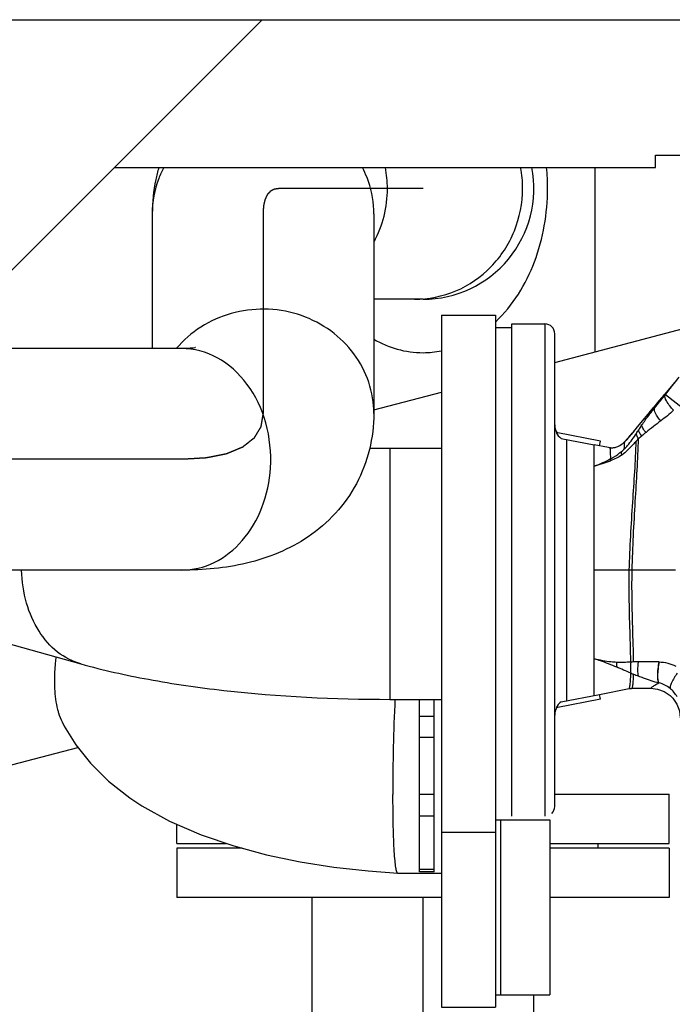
# Model space of a CAD drawing. Header units: millimetres. Extents: x 0 to 1189, y 0 to 841.
# Tile 33 of 166: x 498 to 509, y 290 to 306. Entities that reach past the tile are written whole.
import ezdxf

# ---------------------------------------------------------------- set-up
doc = ezdxf.new("R2010")
doc.units = ezdxf.units.MM
doc.header["$LTSCALE"] = 65.395
doc.linetypes.add('CENTER', pattern=[0.6, 0.375, -0.075, 0.075, -0.075])
for name, color, linetype in [('0006_725700_27_ABL983', 7, 'CONTINUOUS'), ('0006_725700_27_T2_PBL985', 7, 'CONTINUOUS'), ('0006_725700_27_T3_ABL984', 7, 'CONTINUOUS'), ('1907_060000_TLKGS_KGS_V_ABL933', 7, 'CONTINUOUS'), ('1907_062000_TLKGS_KGS_TL_V_ABL1134', 7, 'CONTINUOUS'), ('1907_153200_52_ABL1126', 7, 'CONTINUOUS'), ('1907_153200_52_T1_PBL1146', 7, 'CONTINUOUS'), ('1907_153200_83_ABL1034', 7, 'CONTINUOUS'), ('1907_153200_83_T5_PBL1250', 7, 'CONTINUOUS'), ('1907_723600_04_SIMPLE1_T1_X_PBL1138', 7, 'CONTINUOUS'), ('1907_723600_04_SIMPLE1_X_ABL1137', 7, 'CONTINUOUS'), ('1907_833000_31_SIMPLE1_C#AF0_ABL981', 7, 'CONTINUOUS'), ('1907_833000_31_SIMPLE1_T2_C_PBL982', 7, 'CONTINUOUS'), ('1907_833000_31_SIMPLE1_T3_C_PBL1142', 7, 'CONTINUOUS'), ('1907_833000_31_SIMPLE1_T7_C_PBL1123', 7, 'CONTINUOUS'), ('1907_833000_31_SIMPLE1_T7_C_PBL1128', 7, 'CONTINUOUS'), ('1997_000000_TLKGS_MARKETING_ABL917', 7, 'CONTINUOUS'), ('1997_030000_TLKGS_V_ABL918', 7, 'CONTINUOUS'), ('1997_800000_TLKGS_V_ABL980', 7, 'CONTINUOUS'), ('80ND40-DIN2690-MAK_PBL1253', 7, 'CONTINUOUS'), ('9M32C_GENSET_KPL_VERROHRUNG_ABL876', 7, 'CONTINUOUS'), ('EN1092-1-01A-DN80-PN16_PBL1125', 7, 'CONTINUOUS'), ('EN1092-1-01A-DN80-PN16_PBL1127', 7, 'CONTINUOUS'), ('EN1092-1-05A-DN80-PN16_PBL1124', 7, 'CONTINUOUS'), ('links_21_VBL869', 7, 'CONTINUOUS'), ('T-STUECK-S-139_7X4-88_9X3_2_PBL1252', 7, 'CONTINUOUS')]:
    doc.layers.add(name, color=color, linetype=linetype)

# ---------------------------------------------------------------- blocks, each defined once
blk = doc.blocks.new('0006_725700_27_T2_PBL985', base_point=(511.518, 297.016))
at = {"layer": '0006_725700_27_T2_PBL985', "color": 7, "linetype": 'Continuous'}
for p, q in [((506.11, 301.016), (506.645, 301.016)), ((506.11, 293.016), (506.11, 301.016)), ((506.805, 293.176), (506.805, 300.856)), ((508.751, 300.064), (508.589, 299.871)), ((508.541, 299.814), (508.466, 299.726)), ((508.591, 299.873), (508.533, 299.805)), ((508.412, 299.663), (508.335, 299.573)), ((508.47, 299.73), (508.409, 299.659)), ((508.313, 299.546), (508.256, 299.478)), ((508.355, 299.595), (508.294, 299.523)), ((508.258, 299.481), (508.118, 299.311)), ((507.546, 299.113), (506.826, 299.253)), ((508.002, 299.171), (507.969, 299.133)), ((508.027, 299.201), (507.992, 299.16)), ((508.059, 299.239), (508.012, 299.184)), ((508.093, 299.28), (508.045, 299.222)), ((508.129, 299.324), (508.079, 299.264)), ((506.912, 299.155), (507.445, 299.051)), ((506.999, 294.894), (506.999, 299.138)), ((507.68, 299.006), (507.445, 299.051)), ((507.445, 298.703), (507.445, 299.051)), ((507.531, 299.035), (507.546, 299.113)), ((507.882, 299.049), (507.863, 299.037)), ((507.933, 299.092), (507.93, 299.09)), ((507.945, 299.106), (507.932, 299.092)), ((507.969, 299.133), (507.945, 299.106)), ((507.986, 299.153), (507.971, 299.136)), ((507.699, 299.002), (507.679, 299.006)), ((507.7, 299.002), (507.692, 299.004)), ((507.7, 299.002), (507.699, 299.002)), ((507.702, 299.002), (507.7, 299.002)), ((507.702, 299.002), (507.7, 299.002)), ((507.445, 297.016), (507.445, 298.703)), ((507.445, 295.576), (507.445, 297.016)), ((507.445, 294.98), (507.445, 295.576)), ((507.531, 294.997), (508.017, 295.091)), ((508.063, 295.096), (508.365, 295.096)), ((507.546, 294.918), (506.826, 294.778)), ((506.912, 294.877), (507.531, 294.997)), ((507.546, 294.918), (507.531, 294.997))]:
    blk.add_line(p, q, dxfattribs=at)
at = {"layer": '0006_725700_27_T2_PBL985', "color": 9, "linetype": 'Continuous'}
for p, q in [((506.645, 301.016), (506.645, 293.016)), ((508.604, 299.867), (508.95, 299.597)), ((508.017, 297.016), (507.445, 297.016)), ((508.063, 297.016), (508.017, 297.016)), ((508.765, 297.016), (508.063, 297.016)), ((507.445, 295.576), (507.452, 295.575)), ((507.807, 295.443), (507.807, 295.442)), ((508.041, 295.343), (508.041, 295.343))]:
    blk.add_line(p, q, dxfattribs=at)
at = {"layer": '0006_725700_27_T2_PBL985', "color": 7, "linetype": 'Continuous'}
for points in [[(508.444, 299.699), (508.438, 299.693), (508.432, 299.686)], [(507.933, 299.092), (507.93, 299.09), (507.922, 299.082), (507.911, 299.072), (507.898, 299.061), (507.882, 299.049), (507.863, 299.037), (507.844, 299.028), (507.826, 299.02), (507.81, 299.014), (507.794, 299.009), (507.78, 299.005), (507.766, 299.003), (507.754, 299.001), (507.742, 299), (507.731, 299), (507.721, 299), (507.711, 299.001)], [(507.93, 299.09), (507.922, 299.082), (507.911, 299.072), (507.898, 299.061)], [(507.971, 299.136), (507.958, 299.12), (507.944, 299.105)], [(507.754, 299.001), (507.742, 299), (507.731, 299), (507.721, 299), (507.711, 299.001), (507.702, 299.002)], [(508.017, 295.091), (508.03, 295.094), (508.05, 295.095), (508.063, 295.096)], [(508.365, 295.096), (508.474, 295.083), (508.584, 295.043), (508.681, 294.977), (508.723, 294.936), (508.789, 294.84), (508.831, 294.731), (508.845, 294.616)]]:
    blk.add_lwpolyline(points, dxfattribs=at)
for centre, radius, start, end in [((506.645, 300.856), 0.16, 0, 90), ((507.045, 299.374), 0.24, 180, 210.8825), ((507.045, 294.658), 0.24, 149.1183, 180), ((506.645, 293.176), 0.16, 315.0229, 360)]:
    blk.add_arc(centre, radius, start, end, dxfattribs=at)
at = {"layer": '0006_725700_27_T2_PBL985', "color": 9, "linetype": 'Continuous'}
for centre, radius, start, end in [((500.441, 304.242), 9.176, 326.9435, 327.3711), ((507.354, 299.589), 0.839, 309.819, 314.385), ((508.187, 292.702), 2.823, 90.5114, 92.036), ((508.326, 279.399), 16.126, 89.388, 90.5821), ((508.491, 294.815), 0.709, 89.0827, 89.4072), ((509.092, 297.956), 2.817, 248.0931, 249.0983), ((510.337, 301.202), 6.293, 249.0535, 249.7861), ((508.408, 294.785), 0.409, 76.9879, 77.2571)]:
    blk.add_arc(centre, radius, start, end, dxfattribs=at)
for points in [[(508.604, 299.867), (508.678, 299.963), (508.752, 300.058), (508.827, 300.153)], [(508.737, 299.614), (508.672, 299.552), (508.6, 299.496), (508.529, 299.441)], [(508.529, 299.441), (508.448, 299.378), (508.366, 299.318), (508.288, 299.253)], [(508.166, 299.151), (508.183, 299.167), (508.2, 299.182), (508.218, 299.197)], [(508.288, 299.253), (508.264, 299.235), (508.241, 299.216), (508.218, 299.197)], [(508.129, 299.112), (508.141, 299.125), (508.153, 299.138), (508.166, 299.151)], [(507.895, 298.886), (507.839, 298.847), (507.775, 298.818), (507.711, 298.793)], [(507.712, 298.823), (507.627, 298.774), (507.537, 298.736), (507.446, 298.703)], [(507.446, 298.703), (507.534, 298.733), (507.624, 298.76), (507.711, 298.793)], [(507.711, 298.793), (507.711, 298.803), (507.711, 298.813), (507.712, 298.823)], [(508.041, 295.521), (507.963, 295.516), (507.885, 295.514), (507.807, 295.517)], [(508.087, 295.523), (508.072, 295.522), (508.056, 295.522), (508.041, 295.521)], [(508.502, 295.524), (508.594, 295.522), (508.689, 295.499), (508.77, 295.455)], [(508.041, 295.343), (507.963, 295.375), (507.885, 295.409), (507.807, 295.442)], [(508.681, 295.093), (508.629, 295.136), (508.565, 295.168), (508.5, 295.183)], [(508.792, 294.958), (508.764, 295.009), (508.726, 295.056), (508.681, 295.093)]]:
    blk.add_open_spline(points, degree=3, dxfattribs=at)
for points, knots in [([(508.43, 299.653), (508.445, 299.671), (508.503, 299.743), (508.561, 299.814), (508.604, 299.867)], [0, 0, 0, 0, 0.258261, 1, 1, 1, 1]), ([(508.737, 299.614), (508.693, 299.66), (508.633, 299.727), (508.585, 299.839), (508.604, 299.867)], [0, 0, 0, 0, 0.655036, 1, 1, 1, 1]), ([(508.222, 299.375), (508.239, 299.401), (508.305, 299.496), (508.377, 299.587), (508.43, 299.653)], [0, 0, 0, 0, 0.264755, 1, 1, 1, 1]), ([(508.529, 299.441), (508.495, 299.48), (508.449, 299.539), (508.417, 299.627), (508.43, 299.653)], [0, 0, 0, 0, 0.642545, 1, 1, 1, 1]), ([(508.17, 299.294), (508.174, 299.301), (508.191, 299.328), (508.208, 299.355), (508.222, 299.375)], [0, 0, 0, 0, 0.23693, 1, 1, 1, 1]), ([(508.288, 299.253), (508.268, 299.275), (508.24, 299.311), (508.219, 299.358), (508.222, 299.375)], [0, 0, 0, 0, 0.627214, 1, 1, 1, 1]), ([(507.94, 298.99), (507.957, 299.006), (508.028, 299.082), (508.088, 299.169), (508.132, 299.237)], [0, 0, 0, 0, 0.220303, 1, 1, 1, 1]), ([(508.166, 299.151), (508.16, 299.159), (508.144, 299.185), (508.13, 299.216), (508.132, 299.237)], [0, 0, 0, 0, 0.319941, 1, 1, 1, 1]), ([(508.218, 299.197), (508.203, 299.215), (508.182, 299.244), (508.168, 299.28), (508.17, 299.294)], [0, 0, 0, 0, 0.610409, 1, 1, 1, 1]), ([(508.129, 299.112), (508.11, 299.093), (508.038, 299.012), (507.963, 298.932), (507.895, 298.886)], [0, 0, 0, 0, 0.245812, 1, 1, 1, 1]), ([(507.94, 298.99), (507.941, 299.009), (507.94, 299.044), (507.942, 299.066), (507.936, 299.096), (507.933, 299.092)], [0, 0, 0, 0, 0.552274, 0.859149, 1, 1, 1, 1]), ([(508.017, 297.016), (508.026, 297.385), (508.069, 298.083), (508.119, 298.781), (508.129, 299.112)], [0, 0, 0, 0, 0.527318, 1, 1, 1, 1]), ([(508.063, 297.016), (508.072, 297.388), (508.111, 298.1), (508.156, 298.811), (508.166, 299.151)], [0, 0, 0, 0, 0.522901, 1, 1, 1, 1]), ([(507.712, 298.823), (507.714, 298.838), (507.715, 298.868), (507.712, 298.914), (507.707, 298.956), (507.711, 298.993), (507.7, 299.002)], [0, 0, 0, 0, 0.259328, 0.501303, 0.750962, 1, 1, 1, 1]), ([(507.712, 298.823), (507.729, 298.832), (507.791, 298.869), (507.85, 298.911), (507.891, 298.945)], [0, 0, 0, 0, 0.270969, 1, 1, 1, 1]), ([(507.895, 298.886), (507.894, 298.891), (507.891, 298.911), (507.889, 298.931), (507.891, 298.945)], [0, 0, 0, 0, 0.282275, 1, 1, 1, 1]), ([(508.041, 295.521), (508.039, 295.64), (508.026, 296.138), (508.008, 296.637), (508.017, 297.016)], [0, 0, 0, 0, 0.239052, 1, 1, 1, 1]), ([(508.087, 295.523), (508.085, 295.639), (508.072, 296.137), (508.054, 296.635), (508.063, 297.016)], [0, 0, 0, 0, 0.234099, 1, 1, 1, 1]), ([(507.452, 295.575), (507.482, 295.566), (507.603, 295.529), (507.72, 295.481), (507.807, 295.443)], [0, 0, 0, 0, 0.246545, 1, 1, 1, 1]), ([(507.807, 295.517), (507.807, 295.51), (507.806, 295.486), (507.806, 295.461), (507.807, 295.443)], [0, 0, 0, 0, 0.27166, 1, 1, 1, 1]), ([(508.041, 295.521), (508.039, 295.503), (508.034, 295.444), (508.032, 295.383), (508.041, 295.343)], [0, 0, 0, 0, 0.302312, 1, 1, 1, 1]), ([(508.162, 295.524), (508.156, 295.479), (508.148, 295.404), (508.153, 295.326), (508.163, 295.296)], [0, 0, 0, 0, 0.592902, 1, 1, 1, 1]), ([(508.498, 295.524), (508.484, 295.451), (508.469, 295.351), (508.474, 295.237), (508.487, 295.195), (508.498, 295.184)], [0, 0, 0, 0, 0.6424, 0.863425, 1, 1, 1, 1]), ([(508.502, 295.524), (508.487, 295.451), (508.472, 295.351), (508.477, 295.237), (508.489, 295.194), (508.5, 295.183)], [0, 0, 0, 0, 0.642751, 0.863754, 1, 1, 1, 1]), ([(508.017, 295.091), (508.016, 295.091), (508.02, 295.097), (508.02, 295.102), (508.025, 295.119), (508.028, 295.141), (508.032, 295.175), (508.038, 295.243), (508.04, 295.3), (508.041, 295.343)], [0, 0, 0, 0, 0.009086, 0.039819, 0.098083, 0.189994, 0.32114, 0.496511, 1, 1, 1, 1]), ([(508.797, 295.342), (508.762, 295.292), (508.717, 295.223), (508.682, 295.138), (508.676, 295.104), (508.681, 295.093)], [0, 0, 0, 0, 0.655246, 0.870527, 1, 1, 1, 1]), ([(508.063, 295.096), (508.062, 295.096), (508.066, 295.1), (508.066, 295.106), (508.071, 295.12), (508.074, 295.141), (508.078, 295.171), (508.084, 295.233), (508.086, 295.286), (508.087, 295.325)], [0, 0, 0, 0, 0.008978, 0.039367, 0.097113, 0.188463, 0.319215, 0.49457, 1, 1, 1, 1]), ([(508.163, 295.296), (508.189, 295.287), (508.3, 295.246), (508.411, 295.208), (508.498, 295.184)], [0, 0, 0, 0, 0.236657, 1, 1, 1, 1]), ([(508.365, 295.096), (508.366, 295.096), (508.367, 295.099), (508.371, 295.101), (508.378, 295.11), (508.391, 295.12), (508.409, 295.134), (508.444, 295.157), (508.475, 295.174), (508.498, 295.184)], [0, 0, 0, 0, 0.009911, 0.043862, 0.108187, 0.208233, 0.348651, 0.530647, 1, 1, 1, 1])]:
    blk.add_open_spline(points, degree=3, knots=knots, dxfattribs=at)
at = {"layer": '0006_725700_27_T2_PBL985', "color": 7, "linetype": 'Continuous'}
for points in [[(506.826, 299.253), (506.844, 299.214), (506.875, 299.178), (506.912, 299.155)], [(506.912, 294.877), (506.875, 294.854), (506.844, 294.818), (506.826, 294.778)]]:
    blk.add_open_spline(points, degree=3, dxfattribs=at)
blk.add_open_spline([(507.807, 295.517), (507.778, 295.518), (507.658, 295.527), (507.539, 295.55), (507.452, 295.575)], degree=3, knots=[0, 0, 0, 0, 0.245477, 1, 1, 1, 1], dxfattribs=at)
blk = doc.blocks.new('0006_725700_27_T3_ABL984', base_point=(511.518, 297.016))
at = {"layer": '0006_725700_27_T2_PBL985'}
blk.add_blockref('0006_725700_27_T2_PBL985', (511.518, 297.016), dxfattribs=at)
blk = doc.blocks.new('0006_725700_27_ABL983', base_point=(512.765, 301.749))
at = {"layer": '0006_725700_27_T3_ABL984'}
blk.add_blockref('0006_725700_27_T3_ABL984', (511.518, 297.016), dxfattribs=at)
blk = doc.blocks.new('EN1092-1-01A-DN80-PN16_PBL1125', base_point=(504.665, 292.096))
at = {"layer": 'EN1092-1-01A-DN80-PN16_PBL1125', "color": 7, "linetype": 'Continuous'}
for p, q in [((501.728, 292.496), (500.665, 292.496)), ((500.665, 292.496), (500.665, 291.696)), ((508.665, 292.496), (506.725, 292.496)), ((508.665, 292.496), (508.665, 291.696)), ((504.965, 291.696), (500.665, 291.696)), ((508.665, 291.696), (506.725, 291.696))]:
    blk.add_line(p, q, dxfattribs=at)
blk = doc.blocks.new('1907_153200_83_T5_PBL1250', base_point=(504.665, 285.448))
at = {"layer": '1907_153200_83_T5_PBL1250', "color": 7, "linetype": 'Continuous'}
for p, q in [((502.865, 285.114), (502.865, 291.696)), ((506.465, 285.114), (506.465, 290.116)), ((502.865, 281.16), (502.865, 281.558)), ((502.865, 280.4), (502.865, 280.76))]:
    blk.add_line(p, q, dxfattribs=at)
at = {"layer": '1907_153200_83_T5_PBL1250', "color": 2, "linetype": 'CENTER'}
for p, q in [((504.665, 285.114), (504.665, 291.696)), ((504.665, 279.2), (504.665, 280.76))]:
    blk.add_line(p, q, dxfattribs=at)
blk = doc.blocks.new('1907_153200_83_ABL1034', base_point=(496.765, 271.906))
at = {"layer": '1907_153200_83_T5_PBL1250'}
blk.add_blockref('1907_153200_83_T5_PBL1250', (504.665, 285.448), dxfattribs=at)
at = {"layer": 'EN1092-1-01A-DN80-PN16_PBL1125'}
blk.add_blockref('EN1092-1-01A-DN80-PN16_PBL1125', (504.665, 292.096), dxfattribs=at)
blk = doc.blocks.new('EN1092-1-05A-DN80-PN16_PBL1124', base_point=(506.325, 291.536))
at = {"layer": 'EN1092-1-05A-DN80-PN16_PBL1124', "color": 7, "linetype": 'Continuous'}
for p, q in [((505.925, 292.956), (505.925, 290.116)), ((506.725, 292.956), (506.725, 290.116)), ((505.925, 290.116), (506.725, 290.116))]:
    blk.add_line(p, q, dxfattribs=at)
blk = doc.blocks.new('EN1092-1-01A-DN80-PN16_PBL1127', base_point=(504.665, 292.976))
at = {"layer": 'EN1092-1-01A-DN80-PN16_PBL1127', "color": 7, "linetype": 'Continuous'}
for p, q in [((506.805, 293.376), (508.665, 293.376)), ((508.665, 292.576), (508.665, 293.376)), ((500.665, 292.576), (500.665, 292.887)), ((500.665, 292.576), (501.465, 292.576)), ((506.725, 292.576), (508.665, 292.576))]:
    blk.add_line(p, q, dxfattribs=at)
blk = doc.blocks.new('1907_153200_52_T1_PBL1146', base_point=(499.008, 300.287))
at = {"layer": '1907_153200_52_T1_PBL1146', "color": 2, "linetype": 'CENTER'}
for p, q in [((504.665, 303.216), (502.328, 303.216)), ((502.065, 302.807), (502.065, 299.56)), ((500.743, 298.816), (493.3, 298.816))]:
    blk.add_line(p, q, dxfattribs=at)
at = {"layer": '1907_153200_52_T1_PBL1146', "color": 9, "linetype": 'Continuous'}
for p, q in [((503.865, 302.807), (503.864, 302.871)), ((503.865, 299.56), (503.864, 299.624))]:
    blk.add_line(p, q, dxfattribs=at)
at = {"layer": '1907_153200_52_T1_PBL1146', "color": 7, "linetype": 'Continuous'}
for p, q in [((500.265, 302.807), (500.265, 300.616)), ((503.865, 302.807), (503.865, 299.56)), ((504.665, 301.416), (503.865, 301.416)), ((500.743, 300.616), (491.87, 300.616)), ((500.743, 297.016), (492.121, 297.016))]:
    blk.add_line(p, q, dxfattribs=at)
at = {"layer": '1907_153200_52_T1_PBL1146', "color": 9, "linetype": 'Continuous'}
for centre, radius, start, end in [((502.24, 303.216), 1.846, 0.0094, 10.6495), ((504.437, 303.216), 1.846, 0.0094, 10.6495), ((502.25, 303.215), 1.836, 331.8739, 0.0125)]:
    blk.add_arc(centre, radius, start, end, dxfattribs=at)
at = {"layer": '1907_153200_52_T1_PBL1146', "color": 7, "linetype": 'Continuous'}
blk.add_arc((504.665, 303.216), 1.8, 270, 10.915, dxfattribs=at)
at = {"layer": '1907_153200_52_T1_PBL1146', "color": 9, "linetype": 'Continuous'}
for points, knots in [([(500.451, 303.558), (500.421, 303.5), (500.314, 303.263), (500.265, 303.001), (500.265, 302.807)], [0, 0, 0, 0, 0.252264, 1, 1, 1, 1]), ([(503.864, 302.871), (503.857, 303.048), (503.807, 303.287), (503.708, 303.503), (503.68, 303.556)], [0, 0, 0, 0, 0.747933, 1, 1, 1, 1]), ([(504.525, 301.416), (504.753, 301.416), (505.218, 301.51), (505.802, 301.912), (506.192, 302.511), (506.282, 302.982), (506.282, 303.216)], [0, 0, 0, 0, 0.247257, 0.496129, 0.747269, 1, 1, 1, 1]), ([(503.864, 299.624), (503.857, 299.795), (503.786, 300.141), (503.435, 300.755), (502.651, 301.278), (501.707, 301.284), (501.045, 300.99), (500.771, 300.751), (500.656, 300.616)], [0, 0, 0, 0, 0.121409, 0.244247, 0.493499, 0.74761, 0.874822, 1, 1, 1, 1]), ([(502.186, 298.68), (502.201, 298.924), (502.152, 299.409), (501.852, 300.049), (501.362, 300.502), (500.942, 300.616), (500.743, 300.616)], [0, 0, 0, 0, 0.274113, 0.535828, 0.776347, 1, 1, 1, 1]), ([(500.743, 297.016), (500.924, 297.016), (501.302, 297.108), (501.766, 297.484), (502.083, 298.032), (502.173, 298.46), (502.186, 298.68)], [0, 0, 0, 0, 0.225549, 0.46562, 0.725526, 1, 1, 1, 1])]:
    blk.add_open_spline(points, degree=3, knots=knots, dxfattribs=at)
at = {"layer": '1907_153200_52_T1_PBL1146', "color": 7, "linetype": 'Continuous'}
for points, knots in [([(500.372, 303.556), (500.352, 303.491), (500.289, 303.247), (500.265, 302.993), (500.265, 302.807)], [0, 0, 0, 0, 0.266273, 1, 1, 1, 1]), ([(500.967, 300.632), (500.97, 300.633), (500.932, 300.624), (500.913, 300.624), (500.828, 300.616), (500.776, 300.616), (500.743, 300.616)], [0, 0, 0, 0, 0.048668, 0.240318, 0.561986, 1, 1, 1, 1]), ([(503.865, 299.56), (503.865, 299.169), (503.674, 298.372), (502.864, 297.501), (501.817, 297.078), (501.096, 297.016), (500.743, 297.016)], [0, 0, 0, 0, 0.261661, 0.521355, 0.763666, 1, 1, 1, 1])]:
    blk.add_open_spline(points, degree=3, knots=knots, dxfattribs=at)
at = {"layer": '1907_153200_52_T1_PBL1146', "color": 2, "linetype": 'CENTER'}
for points, knots in [([(502.328, 303.216), (502.318, 303.214), (502.303, 303.212), (502.286, 303.21), (502.276, 303.208), (502.269, 303.207), (502.263, 303.206), (502.258, 303.206), (502.255, 303.205), (502.252, 303.205), (502.251, 303.205), (502.249, 303.205), (502.248, 303.204), (502.247, 303.203), (502.244, 303.202), (502.24, 303.2), (502.235, 303.197), (502.227, 303.193), (502.217, 303.188), (502.206, 303.182), (502.198, 303.178), (502.193, 303.175), (502.189, 303.173), (502.187, 303.172), (502.185, 303.171), (502.184, 303.171), (502.183, 303.17), (502.182, 303.169), (502.18, 303.167), (502.178, 303.165), (502.175, 303.161), (502.171, 303.157), (502.166, 303.151), (502.162, 303.146), (502.157, 303.141), (502.152, 303.136), (502.147, 303.13), (502.143, 303.126), (502.14, 303.122), (502.138, 303.12), (502.136, 303.118), (502.134, 303.116), (502.133, 303.115), (502.133, 303.115), (502.132, 303.114), (502.132, 303.112), (502.131, 303.11), (502.129, 303.107), (502.128, 303.104), (502.125, 303.099), (502.122, 303.093), (502.119, 303.085), (502.115, 303.078), (502.112, 303.071), (502.109, 303.063), (502.105, 303.056), (502.102, 303.05), (502.1, 303.045), (502.098, 303.042), (502.097, 303.039), (502.097, 303.038), (502.096, 303.037), (502.096, 303.035), (502.095, 303.032), (502.094, 303.029), (502.093, 303.022), (502.091, 303.014), (502.088, 303.002), (502.085, 302.986), (502.081, 302.971), (502.079, 302.96), (502.077, 302.954), (502.076, 302.949), (502.075, 302.944), (502.074, 302.941), (502.074, 302.938), (502.073, 302.937), (502.073, 302.936), (502.073, 302.934), (502.073, 302.931), (502.073, 302.927), (502.072, 302.922), (502.072, 302.914), (502.071, 302.904), (502.07, 302.892), (502.069, 302.876), (502.068, 302.848), (502.066, 302.823), (502.065, 302.807)], [0, 0, 0, 0, 0.0625, 0.09375, 0.109375, 0.125, 0.140625, 0.148438, 0.15625, 0.160156, 0.164062, 0.166016, 0.167969, 0.171875, 0.179688, 0.1875, 0.203125, 0.21875, 0.25, 0.28125, 0.296875, 0.3125, 0.320312, 0.328125, 0.332031, 0.333984, 0.335938, 0.339844, 0.34375, 0.351562, 0.359375, 0.375, 0.390625, 0.40625, 0.421875, 0.4375, 0.453125, 0.46875, 0.476562, 0.484375, 0.492188, 0.496094, 0.498047, 0.5, 0.501953, 0.503906, 0.507812, 0.515625, 0.523438, 0.53125, 0.546875, 0.5625, 0.578125, 0.59375, 0.609375, 0.625, 0.640625, 0.648438, 0.65625, 0.660156, 0.664062, 0.666016, 0.667969, 0.671875, 0.679688, 0.6875, 0.703125, 0.71875, 0.75, 0.78125, 0.796875, 0.804688, 0.8125, 0.820312, 0.828125, 0.830078, 0.832031, 0.833984, 0.835938, 0.839844, 0.84375, 0.851562, 0.859375, 0.875, 0.890625, 0.90625, 0.9375, 1, 1, 1, 1]), ([(502.065, 299.56), (502.063, 299.547), (502.058, 299.52), (502.053, 299.486), (502.048, 299.459), (502.045, 299.439), (502.041, 299.419), (502.038, 299.399), (502.035, 299.382), (502.033, 299.37), (502.032, 299.363), (502.031, 299.358), (502.03, 299.353), (502.03, 299.35), (502.029, 299.347), (502.029, 299.346), (502.029, 299.345), (502.029, 299.344), (502.028, 299.343), (502.027, 299.341), (502.025, 299.338), (502.023, 299.335), (502.019, 299.329), (502.015, 299.322), (502.01, 299.313), (502.003, 299.301), (501.994, 299.287), (501.983, 299.269), (501.973, 299.252), (501.962, 299.234), (501.952, 299.217), (501.943, 299.202), (501.936, 299.191), (501.93, 299.182), (501.926, 299.175), (501.922, 299.169), (501.92, 299.165), (501.919, 299.162), (501.917, 299.16), (501.917, 299.159), (501.916, 299.158), (501.915, 299.158), (501.915, 299.157), (501.912, 299.155), (501.909, 299.153), (501.905, 299.149), (501.9, 299.146), (501.894, 299.141), (501.884, 299.133), (501.869, 299.122), (501.852, 299.108), (501.834, 299.094), (501.817, 299.08), (501.799, 299.066), (501.785, 299.055), (501.773, 299.045), (501.764, 299.038), (501.755, 299.032), (501.748, 299.026), (501.742, 299.021), (501.738, 299.018), (501.736, 299.016), (501.733, 299.014), (501.732, 299.013), (501.73, 299.012), (501.729, 299.011), (501.729, 299.011), (501.728, 299.01), (501.727, 299.01), (501.725, 299.009), (501.723, 299.008), (501.72, 299.007), (501.716, 299.005), (501.711, 299.003), (501.703, 299), (501.692, 298.996), (501.68, 298.991), (501.668, 298.986), (501.652, 298.979), (501.632, 298.971), (501.607, 298.96), (501.583, 298.95), (501.559, 298.94), (501.534, 298.93), (501.514, 298.922), (501.5, 298.916), (501.492, 298.913), (501.486, 298.91), (501.48, 298.908), (501.475, 298.906), (501.472, 298.904), (501.471, 298.904), (501.47, 298.904), (501.468, 298.903), (501.466, 298.903), (501.463, 298.902), (501.458, 298.901), (501.451, 298.9), (501.441, 298.898), (501.428, 298.895), (501.413, 298.892), (501.393, 298.888), (501.367, 298.883), (501.336, 298.877), (501.305, 298.871), (501.275, 298.865), (501.244, 298.859), (501.218, 298.853), (501.198, 298.849), (501.182, 298.846), (501.17, 298.844), (501.159, 298.842), (501.153, 298.84), (501.148, 298.839), (501.145, 298.839), (501.142, 298.838), (501.141, 298.838), (501.139, 298.838), (501.137, 298.838), (501.133, 298.838), (501.126, 298.837), (501.116, 298.837), (501.107, 298.836), (501.095, 298.836), (501.073, 298.834), (501.042, 298.833), (501.004, 298.83), (500.967, 298.828), (500.93, 298.826), (500.88, 298.823), (500.817, 298.82), (500.768, 298.817), (500.743, 298.816)], [0, 0, 0, 0, 0.03125, 0.0625, 0.078125, 0.09375, 0.109375, 0.125, 0.140625, 0.148438, 0.152344, 0.15625, 0.160156, 0.164062, 0.165039, 0.166016, 0.166504, 0.166992, 0.167969, 0.169922, 0.171875, 0.175781, 0.179688, 0.1875, 0.195312, 0.203125, 0.21875, 0.234375, 0.25, 0.265625, 0.28125, 0.296875, 0.304688, 0.3125, 0.320312, 0.324219, 0.328125, 0.330078, 0.332031, 0.333008, 0.333496, 0.333984, 0.334961, 0.335938, 0.339844, 0.34375, 0.347656, 0.351562, 0.359375, 0.375, 0.390625, 0.40625, 0.421875, 0.4375, 0.453125, 0.460938, 0.46875, 0.476562, 0.484375, 0.488281, 0.492188, 0.494141, 0.496094, 0.498047, 0.499023, 0.499512, 0.5, 0.500488, 0.500977, 0.501953, 0.503906, 0.505859, 0.507812, 0.511719, 0.515625, 0.523438, 0.53125, 0.539062, 0.546875, 0.5625, 0.578125, 0.59375, 0.609375, 0.625, 0.640625, 0.648438, 0.652344, 0.65625, 0.660156, 0.664062, 0.665039, 0.666016, 0.666504, 0.666992, 0.667969, 0.669922, 0.671875, 0.675781, 0.679688, 0.6875, 0.695312, 0.703125, 0.71875, 0.734375, 0.75, 0.765625, 0.78125, 0.796875, 0.804688, 0.8125, 0.820312, 0.824219, 0.828125, 0.830078, 0.832031, 0.833008, 0.833496, 0.833984, 0.834961, 0.835938, 0.839844, 0.84375, 0.847656, 0.851562, 0.859375, 0.875, 0.890625, 0.90625, 0.921875, 0.9375, 0.96875, 1, 1, 1, 1])]:
    blk.add_open_spline(points, degree=3, knots=knots, dxfattribs=at)
blk = doc.blocks.new('T-STUECK-S-139_7X4-88_9X3_2_PBL1252', base_point=(505.662, 302.053))
at = {"layer": 'T-STUECK-S-139_7X4-88_9X3_2_PBL1252', "color": 7, "linetype": 'Continuous'}
blk.add_line((507.459, 303.556), (507.459, 300.563), dxfattribs=at)
at = {"layer": 'T-STUECK-S-139_7X4-88_9X3_2_PBL1252', "color": 9, "linetype": 'Continuous'}
for centre, radius, start, end in [((503.183, 303.216), 3.506, 359.997, 5.5693), ((504.664, 302.1), 1.551, 270.0365, 281.2178)]:
    blk.add_arc(centre, radius, start, end, dxfattribs=at)
for points, knots in [([(505.846, 301.051), (506.127, 301.317), (506.555, 302.017), (506.688, 302.813), (506.688, 303.216)], [0, 0, 0, 0, 0.489467, 1, 1, 1, 1]), ([(503.864, 300.767), (503.984, 300.698), (504.244, 300.588), (504.524, 300.549), (504.665, 300.549)], [0, 0, 0, 0, 0.495693, 1, 1, 1, 1])]:
    blk.add_open_spline(points, degree=3, knots=knots, dxfattribs=at)
blk = doc.blocks.new('1907_153200_52_ABL1126', base_point=(497.515, 298.067))
at = {"layer": '1907_153200_52_T1_PBL1146'}
blk.add_blockref('1907_153200_52_T1_PBL1146', (499.008, 300.287), dxfattribs=at)
at = {"layer": 'EN1092-1-01A-DN80-PN16_PBL1127'}
blk.add_blockref('EN1092-1-01A-DN80-PN16_PBL1127', (504.665, 292.976), dxfattribs=at)
at = {"layer": 'T-STUECK-S-139_7X4-88_9X3_2_PBL1252'}
blk.add_blockref('T-STUECK-S-139_7X4-88_9X3_2_PBL1252', (505.662, 302.053), dxfattribs=at)
blk = doc.blocks.new('80ND40-DIN2690-MAK_PBL1253', base_point=(507.505, 292.536))
at = {"layer": '80ND40-DIN2690-MAK_PBL1253', "color": 7, "linetype": 'Continuous'}
blk.add_line((507.505, 292.576), (507.505, 292.496), dxfattribs=at)
blk = doc.blocks.new('9M32C_GENSET_KPL_VERROHRUNG_ABL876', base_point=(486.513, 287.856))
at = {"layer": '0006_725700_27_ABL983'}
blk.add_blockref('0006_725700_27_ABL983', (512.765, 301.749), dxfattribs=at)
at = {"layer": '1907_153200_52_ABL1126'}
blk.add_blockref('1907_153200_52_ABL1126', (497.515, 298.067), dxfattribs=at)
at = {"layer": '1907_153200_83_ABL1034'}
blk.add_blockref('1907_153200_83_ABL1034', (496.765, 271.906), dxfattribs=at)
at = {"layer": '80ND40-DIN2690-MAK_PBL1253'}
blk.add_blockref('80ND40-DIN2690-MAK_PBL1253', (507.505, 292.536), dxfattribs=at)
at = {"layer": 'EN1092-1-05A-DN80-PN16_PBL1124'}
blk.add_blockref('EN1092-1-05A-DN80-PN16_PBL1124', (506.325, 291.536), dxfattribs=at)
blk = doc.blocks.new('1907_833000_31_SIMPLE1_T2_C_PBL982', base_point=(500.764, 291.234))
at = {"layer": '1907_833000_31_SIMPLE1_T2_C_PBL982', "color": 7, "linetype": 'Continuous'}
for p, q in [((506.805, 300.391), (509.365, 301.064)), ((503.865, 299.619), (504.965, 299.908)), ((504.605, 292.116), (504.605, 294.916)), ((504.845, 292.116), (504.845, 294.916)), ((495.485, 293.198), (499.055, 294.136)), ((504.253, 292.094), (504.254, 292.094)), ((504.254, 292.094), (504.965, 292.094)), ((504.845, 292.116), (504.605, 292.116))]:
    blk.add_line(p, q, dxfattribs=at)
at = {"layer": '1907_833000_31_SIMPLE1_T2_C_PBL982', "color": 9, "linetype": 'Continuous'}
for p, q in [((504.845, 294.639), (504.605, 294.639)), ((504.845, 294.294), (504.605, 294.294)), ((504.845, 293.37), (504.605, 293.37)), ((504.845, 293.016), (504.605, 293.016)), ((504.845, 292.152), (504.605, 292.152))]:
    blk.add_line(p, q, dxfattribs=at)
at = {"layer": '1907_833000_31_SIMPLE1_T2_C_PBL982', "color": 7, "linetype": 'Continuous'}
blk.add_lwpolyline([(498.799, 294.551), (498.835, 294.481), (499.024, 294.175), (499.262, 293.877), (499.554, 293.588), (499.9, 293.318), (500.096, 293.188), (500.548, 292.938), (501.06, 292.715), (501.588, 292.534), (502.124, 292.389), (502.668, 292.275), (503.218, 292.189), (503.773, 292.128), (504.253, 292.094)], dxfattribs=at)
blk.add_arc((536.41, 293.373), 32.238, 177.2559, 180.0069, dxfattribs=at)
for points, knots in [([(498.699, 295.606), (498.695, 295.573), (498.681, 295.445), (498.675, 295.317), (498.675, 295.221)], [0, 0, 0, 0, 0.255866, 1, 1, 1, 1]), ([(498.675, 295.221), (498.675, 295.177), (498.679, 295.02), (498.698, 294.862), (498.726, 294.751)], [0, 0, 0, 0, 0.277391, 1, 1, 1, 1]), ([(498.726, 294.751), (498.731, 294.733), (498.75, 294.664), (498.776, 294.597), (498.799, 294.551)], [0, 0, 0, 0, 0.272243, 1, 1, 1, 1]), ([(504.171, 293.369), (504.171, 293.196), (504.173, 292.95), (504.182, 292.642), (504.191, 292.456), (504.202, 292.309), (504.216, 292.195), (504.228, 292.134), (504.243, 292.095), (504.253, 292.094)], [0, 0, 0, 0, 0.40338, 0.574477, 0.720089, 0.837127, 0.923232, 0.977034, 1, 1, 1, 1])]:
    blk.add_open_spline(points, degree=3, knots=knots, dxfattribs=at)
blk = doc.blocks.new('1907_833000_31_SIMPLE1_T7_C_PBL1123', base_point=(505.845, 291.436))
at = {"layer": '1907_833000_31_SIMPLE1_T7_C_PBL1123', "color": 7, "linetype": 'Continuous'}
for p, q in [((506.725, 292.956), (506.725, 290.116)), ((504.965, 292.756), (504.965, 289.916)), ((505.845, 292.756), (505.845, 289.916)), ((505.845, 290.116), (506.725, 290.116)), ((504.965, 289.916), (505.845, 289.916))]:
    blk.add_line(p, q, dxfattribs=at)
blk = doc.blocks.new('1907_833000_31_SIMPLE1_T7_C_PBL1128', base_point=(505.845, 296.956))
at = {"layer": '1907_833000_31_SIMPLE1_T7_C_PBL1128', "color": 7, "linetype": 'Continuous'}
for p, q in [((504.965, 301.156), (505.845, 301.156)), ((504.965, 301.156), (504.965, 292.756)), ((505.845, 301.156), (505.845, 292.756)), ((505.845, 300.956), (506.107, 300.956)), ((505.845, 292.956), (506.725, 292.956)), ((504.965, 292.756), (505.845, 292.756))]:
    blk.add_line(p, q, dxfattribs=at)
blk = doc.blocks.new('1907_833000_31_SIMPLE1_T3_C_PBL1142', base_point=(494.364, 299.435))
at = {"layer": '1907_833000_31_SIMPLE1_T3_C_PBL1142', "color": 7, "linetype": 'Continuous'}
for p, q in [((504.125, 298.996), (504.965, 298.996)), ((495.665, 296.456), (499.107, 295.492)), ((504.125, 294.916), (504.965, 294.916))]:
    blk.add_line(p, q, dxfattribs=at)
at = {"layer": '1907_833000_31_SIMPLE1_T3_C_PBL1142', "color": 9, "linetype": 'Continuous'}
blk.add_line((504.125, 298.996), (504.125, 294.916), dxfattribs=at)
at = {"layer": '1907_833000_31_SIMPLE1_T3_C_PBL1142', "color": 7, "linetype": 'Continuous'}
blk.add_arc((504.125, 320.824), 21.828, 269.1406, 270.0004, dxfattribs=at)
at = {"layer": '1907_833000_31_SIMPLE1_T3_C_PBL1142', "color": 9, "linetype": 'Continuous'}
blk.add_open_spline([(499.107, 295.492), (498.97, 295.53), (498.702, 295.669), (498.396, 296.023), (498.198, 296.487), (498.147, 296.834), (498.14, 297.015)], degree=3, knots=[0, 0, 0, 0, 0.221425, 0.457823, 0.71742, 1, 1, 1, 1], dxfattribs=at)
at = {"layer": '1907_833000_31_SIMPLE1_T3_C_PBL1142', "color": 7, "linetype": 'Continuous'}
blk.add_open_spline([(499.107, 295.492), (499.468, 295.391), (500.237, 295.22), (501.909, 294.981), (503.224, 294.916), (504.125, 294.916)], degree=3, knots=[0, 0, 0, 0, 0.221986, 0.466499, 1, 1, 1, 1], dxfattribs=at)
blk = doc.blocks.new('1907_833000_31_SIMPLE1_C#AF0_ABL981', base_point=(500.523, 291.334))
at = {"layer": '1907_833000_31_SIMPLE1_T2_C_PBL982'}
blk.add_blockref('1907_833000_31_SIMPLE1_T2_C_PBL982', (500.764, 291.234), dxfattribs=at)
at = {"layer": '1907_833000_31_SIMPLE1_T3_C_PBL1142'}
blk.add_blockref('1907_833000_31_SIMPLE1_T3_C_PBL1142', (494.364, 299.435), dxfattribs=at)
at = {"layer": '1907_833000_31_SIMPLE1_T7_C_PBL1123'}
blk.add_blockref('1907_833000_31_SIMPLE1_T7_C_PBL1123', (505.845, 291.436), dxfattribs=at)
at = {"layer": '1907_833000_31_SIMPLE1_T7_C_PBL1128'}
blk.add_blockref('1907_833000_31_SIMPLE1_T7_C_PBL1128', (505.845, 296.956), dxfattribs=at)
blk = doc.blocks.new('1997_800000_TLKGS_V_ABL980', base_point=(500.523, 291.334))
at = {"layer": '1907_833000_31_SIMPLE1_C#AF0_ABL981'}
blk.add_blockref('1907_833000_31_SIMPLE1_C#AF0_ABL981', (500.523, 291.334), dxfattribs=at)
blk = doc.blocks.new('1997_030000_TLKGS_V_ABL918', base_point=(387.624, 315.276))
at = {"layer": '1997_800000_TLKGS_V_ABL980'}
blk.add_blockref('1997_800000_TLKGS_V_ABL980', (500.523, 291.334), dxfattribs=at)
blk = doc.blocks.new('1907_723600_04_SIMPLE1_T1_X_PBL1138', base_point=(498.127, 323.356))
at = {"layer": '1907_723600_04_SIMPLE1_T1_X_PBL1138', "color": 7, "linetype": 'Continuous'}
for p, q in [((497.045, 305.959), (519.845, 305.959)), ((497.649, 301.556), (502.052, 305.959)), ((508.445, 303.756), (521.635, 303.756)), ((508.445, 303.556), (508.445, 303.756)), ((499.649, 303.556), (508.445, 303.556))]:
    blk.add_line(p, q, dxfattribs=at)
blk = doc.blocks.new('1907_723600_04_SIMPLE1_X_ABL1137', base_point=(498.127, 323.356))
at = {"layer": '1907_723600_04_SIMPLE1_T1_X_PBL1138'}
blk.add_blockref('1907_723600_04_SIMPLE1_T1_X_PBL1138', (498.127, 323.356), dxfattribs=at)
blk = doc.blocks.new('1907_062000_TLKGS_KGS_TL_V_ABL1134', base_point=(510.524, 346.417))
at = {"layer": '1907_723600_04_SIMPLE1_X_ABL1137'}
blk.add_blockref('1907_723600_04_SIMPLE1_X_ABL1137', (498.127, 323.356), dxfattribs=at)
blk = doc.blocks.new('1907_060000_TLKGS_KGS_V_ABL933', base_point=(510.305, 323.637))
at = {"layer": '1907_062000_TLKGS_KGS_TL_V_ABL1134'}
blk.add_blockref('1907_062000_TLKGS_KGS_TL_V_ABL1134', (510.524, 346.417), dxfattribs=at)
blk = doc.blocks.new('1997_000000_TLKGS_MARKETING_ABL917', base_point=(404.365, 321.797))
at = {"layer": '1907_060000_TLKGS_KGS_V_ABL933'}
blk.add_blockref('1907_060000_TLKGS_KGS_V_ABL933', (510.305, 323.637), dxfattribs=at)
at = {"layer": '1997_030000_TLKGS_V_ABL918'}
blk.add_blockref('1997_030000_TLKGS_V_ABL918', (387.624, 315.276), dxfattribs=at)
blk = doc.blocks.new('LINKS_21_VBL869', base_point=(326.355, 308.656))
at = {"layer": '1997_000000_TLKGS_MARKETING_ABL917'}
blk.add_blockref('1997_000000_TLKGS_MARKETING_ABL917', (404.365, 321.797), dxfattribs=at)
at = {"layer": '9M32C_GENSET_KPL_VERROHRUNG_ABL876'}
blk.add_blockref('9M32C_GENSET_KPL_VERROHRUNG_ABL876', (486.513, 287.856), dxfattribs=at)

msp = doc.modelspace()

# ---------------------------------------------------------------- block references
at = {"layer": 'links_21_VBL869'}
msp.add_blockref('LINKS_21_VBL869', (326.35473, 308.65582), dxfattribs=at)

doc.saveas('drawing.dxf')
